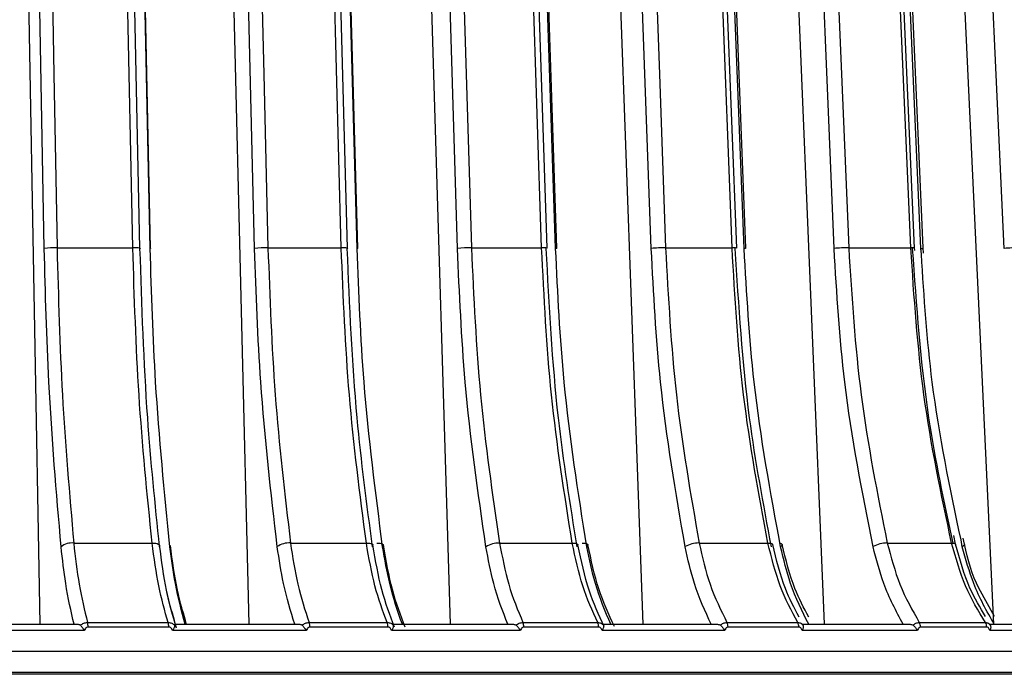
# Model space of a CAD drawing. Header units: millimetres. Extents: x -225 to 131, y -98 to 190.
# Tile 15 of 19: x 28 to 75, y -2 to 30. Entities that reach past the tile are written whole.
import ezdxf

# ---------------------------------------------------------------- set-up
doc = ezdxf.new("R2010")
doc.units = ezdxf.units.MM

msp = doc.modelspace()

# ---------------------------------------------------------------- linework, layer by layer
at = {"color": 7, "linetype": 'Continuous', "lineweight": 25}
for p, q in [((28.598, 0.8), (27.616, 55.614)), ((38.614, 0.8), (37.288, 55.614)), ((48.28, 0.8), (46.622, 55.614)), ((57.509, 0.8), (55.534, 55.614)), ((66.217, 0.8), (63.943, 55.614)), ((74.325, 0.8), (71.773, 55.614)), ((29.408, 18.872), (33.04, 18.872)), ((39.523, 18.872), (43.038, 18.872)), ((49.28, 18.872), (52.646, 18.872)), ((58.59, 18.872), (61.777, 18.872)), ((67.37, 18.872), (70.349, 18.872)), ((70.542, 18.74), (70.534, 18.86)), ((70.855, 18.562), (70.831, 18.837)), ((70.962, 18.606), (70.945, 18.861)), ((72.495, 4.646), (72.406, 5.056)), ((72.818, 4.526), (72.759, 4.849)), ((72.917, 4.646), (72.854, 4.938)), ((30.207, 4.702), (33.966, 4.702)), ((40.602, 4.702), (44.24, 4.702)), ((50.629, 4.702), (54.113, 4.702)), ((60.198, 4.702), (63.497, 4.702)), ((69.221, 4.702), (72.305, 4.702)), ((74.365, 1.17), (73.618, 2.527)), ((15.423, 0.8), (30.428, 0.8)), ((30.716, 0.5), (15.462, 0.5)), ((30.87, 0.888), (34.736, 0.888)), ((34.765, 0.668), (30.896, 0.668)), ((41.358, 0.5), (34.942, 0.5)), ((35.06, 0.8), (41.049, 0.8)), ((41.498, 0.888), (45.239, 0.888)), ((45.277, 0.668), (41.532, 0.668)), ((51.625, 0.5), (45.448, 0.5)), ((45.532, 0.8), (51.298, 0.8)), ((51.75, 0.888), (55.333, 0.888)), ((55.378, 0.668), (51.792, 0.668)), ((61.425, 0.5), (55.542, 0.5)), ((55.591, 0.8), (61.083, 0.8)), ((61.533, 0.888), (64.925, 0.888)), ((64.978, 0.668), (61.583, 0.668)), ((70.668, 0.5), (65.133, 0.5)), ((65.147, 0.8), (70.314, 0.8)), ((70.758, 0.888), (73.929, 0.888)), ((73.99, 0.668), (70.816, 0.668)), ((74.113, 0.8), (78.908, 0.8)), ((79.271, 0.5), (74.134, 0.5)), ((-121.894, -1.5), (121.894, -1.5)), ((121.889, -1.6), (-121.889, -1.6))]:
    msp.add_line(p, q, dxfattribs=at)
at = {"color": 7, "linetype": 'Continuous', "lineweight": 25, "flags": 128}
for points in [[(28.793, 18.837), (28.414, 40.035), (28.115, 56.691)], [(28.73, 56.725), (28.96, 43.855), (29.109, 35.527), (29.259, 27.2), (29.408, 18.872)], [(33.04, 18.872), (32.772, 31.742), (32.6, 40.07), (32.427, 48.398), (32.254, 56.725)], [(33.38, 18.855), (33, 37.19), (32.595, 56.708)], [(33.874, 18.837), (33.427, 40.035), (33.076, 56.691)], [(33.886, 18.855), (33.5, 37.19), (33.089, 56.698)], [(38.878, 18.837), (38.365, 40.035), (37.962, 56.691)], [(38.607, 56.725), (38.918, 43.855), (39.12, 35.527), (39.321, 27.2), (39.523, 18.872)], [(43.038, 18.872), (42.691, 31.742), (42.467, 40.07), (42.242, 48.398), (42.018, 56.725)], [(43.338, 18.856), (42.844, 37.191), (42.318, 56.71)], [(43.793, 18.837), (43.216, 40.035), (42.762, 56.691)], [(43.827, 18.856), (43.327, 37.191), (42.795, 56.71)], [(48.61, 18.837), (47.969, 40.035), (47.465, 56.691)], [(48.135, 56.725), (48.524, 43.855), (48.776, 35.527), (49.028, 27.2), (49.28, 18.872)], [(52.646, 18.872), (52.223, 31.742), (51.949, 40.07), (51.675, 48.398), (51.401, 56.725)], [(52.907, 18.858), (52.304, 37.193), (51.662, 56.711)], [(53.316, 18.837), (52.613, 40.035), (52.061, 56.691)], [(53.373, 18.858), (52.765, 37.193), (52.118, 56.711)], [(57.902, 18.837), (57.138, 40.035), (56.538, 56.691)], [(57.227, 56.725), (57.69, 43.855), (57.99, 35.527), (58.29, 27.2), (58.59, 18.872)], [(61.777, 18.872), (61.282, 31.742), (60.961, 40.07), (60.64, 48.398), (60.319, 56.725)], [(61.999, 18.859), (61.293, 37.194), (60.541, 56.712)], [(62.356, 18.837), (61.534, 40.035), (60.888, 56.691)], [(62.44, 18.859), (61.729, 37.194), (60.972, 56.713)], [(66.669, 18.837), (65.79, 40.035), (65.099, 56.691)], [(65.8, 56.725), (66.334, 43.855), (66.68, 35.527), (67.025, 27.2), (67.37, 18.872)], [(70.349, 18.872), (69.785, 31.742), (69.421, 40.07), (69.056, 48.398), (68.691, 56.725)], [(70.534, 18.86), (69.731, 37.196), (68.876, 56.714)], [(70.831, 18.837), (69.897, 40.035), (69.164, 56.691)], [(70.945, 18.861), (70.137, 37.196), (69.277, 56.714)], [(74.833, 18.837), (73.846, 40.035), (73.071, 56.691)], [(33.38, 18.855), (33.39, 18.851), (33.389, 18.844), (33.369, 18.837)], [(33.886, 18.855), (33.896, 18.851), (33.894, 18.844), (33.874, 18.837)], [(43.338, 18.856), (43.345, 18.851), (43.335, 18.844), (43.306, 18.837)], [(43.827, 18.856), (43.834, 18.851), (43.823, 18.844), (43.793, 18.837)], [(53.373, 18.858), (53.375, 18.857), (53.374, 18.851), (53.354, 18.844), (53.316, 18.837)], [(62.44, 18.859), (62.442, 18.857), (62.432, 18.851), (62.403, 18.844), (62.356, 18.837)], [(33.966, 4.702), (34.057, 4.699), (34.139, 4.689), (34.209, 4.673), (34.264, 4.651), (34.302, 4.624), (34.322, 4.594), (34.323, 4.561), (34.305, 4.526)], [(44.24, 4.702), (44.327, 4.699), (44.403, 4.689), (44.467, 4.673), (44.514, 4.651), (44.544, 4.624), (44.554, 4.6)], [(44.744, 4.702), (44.831, 4.699), (44.907, 4.689), (44.97, 4.673), (45.017, 4.651), (45.046, 4.624), (45.057, 4.594), (45.049, 4.561), (45.021, 4.526)], [(54.113, 4.702), (54.195, 4.699), (54.266, 4.689), (54.322, 4.673), (54.361, 4.651), (54.382, 4.624), (54.385, 4.615)], [(54.595, 4.702), (54.677, 4.699), (54.747, 4.689), (54.802, 4.673), (54.841, 4.651), (54.862, 4.624), (54.864, 4.594), (54.847, 4.561), (54.811, 4.526)], [(63.497, 4.702), (63.573, 4.699), (63.636, 4.689), (63.685, 4.673), (63.715, 4.651), (63.726, 4.632)], [(64.081, 4.691), (64.091, 4.689), (64.138, 4.673), (64.169, 4.651), (64.181, 4.624), (64.174, 4.594), (64.148, 4.561), (64.105, 4.526)], [(72.305, 4.702), (72.375, 4.699), (72.431, 4.689), (72.471, 4.673), (72.493, 4.651), (72.496, 4.645)], [(72.917, 4.647), (72.918, 4.624), (72.902, 4.594), (72.869, 4.561), (72.818, 4.526)]]:
    msp.add_lwpolyline(points, dxfattribs=at)
at = {"color": 7, "linetype": 'Continuous', "lineweight": 25}
for centre, radius, start, end in [((29.317, 15.002), 3.871, 88.6587, 97.7746), ((33.115, 16.995), 1.878, 81.8698, 92.2942), ((39.451, 14.172), 4.701, 89.1252, 97.0027), ((43.112, 17.427), 1.447, 80.9992, 92.9371), ((49.23, 13.319), 5.553, 89.4888, 96.4125), ((52.711, 17.694), 1.18, 80.4771, 93.1827), ((58.566, 12.464), 6.408, 89.7874, 95.9534), ((61.84, 18.035), 0.84, 79.045, 94.2708), ((67.376, 11.619), 7.253, 90.046, 95.5924), ((70.407, 18.308), 0.567, 77.0706, 95.8822), ((70.847, 19.053), 0.216, 265.9581, 297.0157), ((75.58, 10.797), 8.075, 90.2821, 95.3071), ((30.129, 3.839), 0.867, 84.8663, 127.5585), ((40.542, 3.689), 1.016, 86.6341, 124.4356), ((50.591, 3.536), 1.167, 88.1142, 121.9558), ((60.184, 3.385), 1.318, 89.4029, 119.9748), ((69.236, 3.237), 1.466, 90.5737, 118.3877), ((30.045, 0.682), 0.851, 359.0712, 14.0393), ((34.004, 0.681), 0.761, 358.9825, 15.7529), ((40.886, 0.681), 0.646, 358.8499, 18.7126), ((44.679, 0.68), 0.597, 358.7902, 20.3277), ((51.261, 0.68), 0.531, 358.7116, 23.0955), ((54.877, 0.679), 0.501, 358.6829, 24.5943), ((61.124, 0.678), 0.459, 358.6587, 27.1434), ((64.539, 0.678), 0.44, 358.6597, 28.5135), ((70.405, 0.677), 0.411, 358.6856, 30.8266), ((73.592, 0.677), 0.398, 358.7127, 32.0607)]:
    msp.add_arc(centre, radius, start, end, dxfattribs=at)
for points, knots in [([(29.601, 4.526), (29.378, 7.138), (28.979, 11.803), (28.85, 16.687), (28.793, 18.837)], [0, 0, 0, 0, 0.559687, 1, 1, 1, 1]), ([(29.408, 18.872), (29.472, 16.502), (29.604, 11.666), (30.003, 7.054), (30.207, 4.702)], [0, 0, 0, 0, 0.490197, 1, 1, 1, 1]), ([(33.966, 4.702), (33.73, 7.054), (33.268, 11.666), (33.115, 16.502), (33.04, 18.872)], [0, 0, 0, 0, 0.509803, 1, 1, 1, 1]), ([(33.369, 18.837), (33.46, 16.104), (33.622, 11.22), (34.096, 6.573), (34.305, 4.526)], [0, 0, 0, 0, 0.559687, 1, 1, 1, 1]), ([(34.824, 4.526), (34.561, 7.138), (34.092, 11.803), (33.941, 16.687), (33.874, 18.837)], [0, 0, 0, 0, 0.559687, 1, 1, 1, 1]), ([(39.968, 4.526), (39.666, 7.138), (39.128, 11.803), (38.954, 16.687), (38.878, 18.837)], [0, 0, 0, 0, 0.559687, 1, 1, 1, 1]), ([(39.523, 18.872), (39.61, 16.502), (39.788, 11.666), (40.327, 7.054), (40.602, 4.702)], [0, 0, 0, 0, 0.490197, 1, 1, 1, 1]), ([(44.24, 4.702), (43.934, 7.054), (43.333, 11.666), (43.135, 16.502), (43.038, 18.872)], [0, 0, 0, 0, 0.509803, 1, 1, 1, 1]), ([(43.306, 18.837), (43.424, 16.104), (43.634, 11.22), (44.249, 6.573), (44.52, 4.526)], [0, 0, 0, 0, 0.559687, 1, 1, 1, 1]), ([(45.021, 4.526), (44.682, 7.138), (44.075, 11.803), (43.879, 16.687), (43.793, 18.837)], [0, 0, 0, 0, 0.5596873, 1, 1, 1, 1]), ([(49.973, 4.526), (49.596, 7.138), (48.922, 11.803), (48.705, 16.687), (48.61, 18.837)], [0, 0, 0, 0, 0.5596873, 1, 1, 1, 1]), ([(49.28, 18.872), (49.389, 16.502), (49.611, 11.666), (50.285, 7.054), (50.629, 4.702)], [0, 0, 0, 0, 0.4901968, 1, 1, 1, 1]), ([(54.113, 4.702), (53.74, 7.054), (53.007, 11.666), (52.765, 16.502), (52.646, 18.872)], [0, 0, 0, 0, 0.509803, 1, 1, 1, 1]), ([(52.851, 18.837), (52.994, 16.104), (53.251, 11.22), (54.002, 6.573), (54.333, 4.526)], [0, 0, 0, 0, 0.559687, 1, 1, 1, 1]), ([(54.811, 4.526), (54.398, 7.138), (53.659, 11.803), (53.421, 16.687), (53.316, 18.837)], [0, 0, 0, 0, 0.559687, 1, 1, 1, 1]), ([(59.525, 4.526), (59.076, 7.138), (58.274, 11.803), (58.016, 16.687), (57.902, 18.837)], [0, 0, 0, 0, 0.559687, 1, 1, 1, 1]), ([(58.59, 18.872), (58.72, 16.502), (58.985, 11.666), (59.788, 7.054), (60.198, 4.702)], [0, 0, 0, 0, 0.490197, 1, 1, 1, 1]), ([(63.497, 4.702), (63.059, 7.054), (62.2, 11.666), (61.916, 16.502), (61.777, 18.872)], [0, 0, 0, 0, 0.5098032, 1, 1, 1, 1]), ([(61.917, 18.837), (62.085, 16.104), (62.386, 11.22), (63.266, 6.573), (63.653, 4.526)], [0, 0, 0, 0, 0.559687, 1, 1, 1, 1]), ([(64.105, 4.526), (63.621, 7.138), (62.757, 11.803), (62.479, 16.687), (62.356, 18.837)], [0, 0, 0, 0, 0.559687, 1, 1, 1, 1]), ([(68.539, 4.526), (68.022, 7.138), (67.098, 11.803), (66.8, 16.687), (66.669, 18.837)], [0, 0, 0, 0, 0.559687, 1, 1, 1, 1]), ([(67.37, 18.872), (67.52, 16.502), (67.825, 11.666), (68.75, 7.054), (69.221, 4.702)], [0, 0, 0, 0, 0.490197, 1, 1, 1, 1]), ([(72.305, 4.702), (71.807, 7.054), (70.83, 11.666), (70.507, 16.502), (70.349, 18.872)], [0, 0, 0, 0, 0.5098032, 1, 1, 1, 1]), ([(70.422, 18.837), (70.613, 16.104), (70.949, 11.278), (71.936, 6.686), (72.364, 4.696)], [0, 0, 0, 0, 0.566538, 1, 1, 1, 1]), ([(72.759, 4.849), (72.232, 7.354), (71.291, 11.824), (70.988, 16.504), (70.855, 18.562)], [0, 0, 0, 0, 0.560212, 1, 1, 1, 1]), ([(30.223, 0.8), (30.079, 1.429), (29.822, 2.55), (29.668, 3.923), (29.601, 4.526)], [0, 0, 0, 0, 0.560781, 1, 1, 1, 1]), ([(30.207, 4.702), (30.285, 4.02), (30.448, 2.598), (30.726, 1.473), (30.87, 0.888)], [0, 0, 0, 0, 0.480094, 1, 1, 1, 1]), ([(34.736, 0.888), (34.575, 1.449), (34.253, 2.571), (34.062, 3.992), (33.966, 4.702)], [0, 0, 0, 0, 0.5, 1, 1, 1, 1]), ([(35.037, 0.976), (34.902, 1.445), (34.599, 2.497), (34.422, 3.841), (34.324, 4.585)], [0, 0, 0, 0, 0.446008, 1, 1, 1, 1]), ([(35.13, 0.619), (34.961, 1.2), (34.622, 2.36), (34.424, 3.844), (34.324, 4.585)], [0, 0, 0, 0, 0.5002865, 1, 1, 1, 1]), ([(35.556, 0.8), (35.386, 1.429), (35.084, 2.55), (34.903, 3.923), (34.824, 4.526)], [0, 0, 0, 0, 0.560781, 1, 1, 1, 1]), ([(35.567, 0.978), (35.43, 1.447), (35.123, 2.498), (34.943, 3.842), (34.844, 4.586)], [0, 0, 0, 0, 0.445989, 1, 1, 1, 1]), ([(35.618, 0.784), (35.462, 1.314), (35.135, 2.424), (34.944, 3.843), (34.844, 4.586)], [0, 0, 0, 0, 0.476802, 1, 1, 1, 1]), ([(40.808, 0.8), (40.613, 1.429), (40.266, 2.55), (40.059, 3.923), (39.968, 4.526)], [0, 0, 0, 0, 0.560781, 1, 1, 1, 1]), ([(40.602, 4.702), (40.707, 4.02), (40.927, 2.598), (41.303, 1.473), (41.498, 0.888)], [0, 0, 0, 0, 0.480094, 1, 1, 1, 1]), ([(45.239, 0.888), (45.03, 1.449), (44.611, 2.571), (44.364, 3.992), (44.24, 4.702)], [0, 0, 0, 0, 0.5, 1, 1, 1, 1]), ([(45.593, 0.66), (45.375, 1.235), (44.939, 2.386), (44.683, 3.86), (44.555, 4.597)], [0, 0, 0, 0, 0.499997, 1, 1, 1, 1]), ([(45.968, 0.8), (45.748, 1.429), (45.357, 2.55), (45.124, 3.923), (45.021, 4.526)], [0, 0, 0, 0, 0.560781, 1, 1, 1, 1]), ([(46.105, 0.663), (45.885, 1.238), (45.445, 2.387), (45.186, 3.861), (45.057, 4.597)], [0, 0, 0, 0, 0.499977, 1, 1, 1, 1]), ([(51.023, 0.8), (50.78, 1.429), (50.346, 2.55), (50.087, 3.923), (49.973, 4.526)], [0, 0, 0, 0, 0.560781, 1, 1, 1, 1]), ([(50.629, 4.702), (50.761, 4.02), (51.036, 2.598), (51.505, 1.473), (51.75, 0.888)], [0, 0, 0, 0, 0.480094, 1, 1, 1, 1]), ([(55.333, 0.888), (55.077, 1.449), (54.566, 2.571), (54.264, 3.992), (54.113, 4.702)], [0, 0, 0, 0, 0.5, 1, 1, 1, 1]), ([(55.644, 0.698), (55.388, 1.25), (54.86, 2.389), (54.547, 3.856), (54.386, 4.611)], [0, 0, 0, 0, 0.484719, 1, 1, 1, 1]), ([(55.963, 0.8), (55.696, 1.429), (55.22, 2.55), (54.936, 3.923), (54.811, 4.526)], [0, 0, 0, 0, 0.560781, 1, 1, 1, 1]), ([(56.134, 0.7), (55.867, 1.273), (55.336, 2.414), (55.021, 3.881), (54.865, 4.612)], [0, 0, 0, 0, 0.501955, 1, 1, 1, 1]), ([(60.777, 0.8), (60.487, 1.429), (59.969, 2.55), (59.661, 3.923), (59.525, 4.526)], [0, 0, 0, 0, 0.560781, 1, 1, 1, 1]), ([(60.198, 4.702), (60.355, 4.02), (60.682, 2.598), (61.242, 1.473), (61.533, 0.888)], [0, 0, 0, 0, 0.480094, 1, 1, 1, 1]), ([(64.925, 0.888), (64.625, 1.449), (64.026, 2.571), (63.673, 3.992), (63.497, 4.702)], [0, 0, 0, 0, 0.5, 1, 1, 1, 1]), ([(64.995, 1.147), (64.761, 1.586), (64.221, 2.599), (63.906, 3.895), (63.727, 4.628)], [0, 0, 0, 0, 0.433793, 1, 1, 1, 1]), ([(65.452, 0.8), (65.14, 1.429), (64.583, 2.55), (64.251, 3.923), (64.105, 4.526)], [0, 0, 0, 0, 0.560781, 1, 1, 1, 1]), ([(65.457, 1.146), (65.221, 1.586), (64.678, 2.599), (64.36, 3.896), (64.18, 4.629)], [0, 0, 0, 0, 0.434118, 1, 1, 1, 1]), ([(69.979, 0.8), (69.645, 1.429), (69.05, 2.55), (68.695, 3.923), (68.539, 4.526)], [0, 0, 0, 0, 0.560781, 1, 1, 1, 1]), ([(69.221, 4.702), (69.402, 4.02), (69.779, 2.598), (70.423, 1.473), (70.758, 0.888)], [0, 0, 0, 0, 0.480094, 1, 1, 1, 1]), ([(73.929, 0.888), (73.588, 1.449), (72.907, 2.571), (72.505, 3.992), (72.305, 4.702)], [0, 0, 0, 0, 0.5, 1, 1, 1, 1]), ([(73.935, 1.168), (73.669, 1.607), (73.057, 2.618), (72.699, 3.911), (72.496, 4.642)], [0, 0, 0, 0, 0.434299, 1, 1, 1, 1]), ([(74.348, 0.8), (73.993, 1.429), (73.361, 2.55), (72.983, 3.923), (72.818, 4.526)], [0, 0, 0, 0, 0.560781, 1, 1, 1, 1]), ([(73.618, 2.527), (73.616, 2.531), (73.285, 3.13), (73.101, 3.889), (72.918, 4.643)], [0, 0, 0, 0, 0.006689, 1, 1, 1, 1]), ([(30.428, 0.8), (30.448, 0.798), (30.486, 0.795), (30.516, 0.772), (30.53, 0.76)], [0, 0, 0, 0, 0.501334, 1, 1, 1, 1]), ([(30.53, 0.76), (30.58, 0.794), (30.656, 0.847), (30.776, 0.882), (30.839, 0.886), (30.87, 0.888)], [0, 0, 0, 0, 0.480439, 0.736529, 1, 1, 1, 1]), ([(30.53, 0.76), (30.543, 0.745), (30.569, 0.714), (30.615, 0.649), (30.664, 0.576), (30.699, 0.526), (30.716, 0.5)], [0, 0, 0, 0, 0.2360748, 0.4796934, 0.7335442, 1, 1, 1, 1]), ([(30.896, 0.668), (30.872, 0.664), (30.824, 0.656), (30.755, 0.596), (30.731, 0.536), (30.716, 0.5)], [0, 0, 0, 0, 0.279609, 0.560001, 1, 1, 1, 1]), ([(34.736, 0.888), (34.767, 0.886), (34.829, 0.882), (34.939, 0.847), (35.002, 0.794), (35.043, 0.76)], [0, 0, 0, 0, 0.263471, 0.519561, 1, 1, 1, 1]), ([(34.942, 0.5), (34.934, 0.524), (34.917, 0.57), (34.874, 0.624), (34.821, 0.66), (34.784, 0.665), (34.765, 0.668)], [0, 0, 0, 0, 0.281116, 0.559961, 0.780263, 1, 1, 1, 1]), ([(35.043, 0.76), (35.042, 0.745), (35.042, 0.714), (35.023, 0.649), (34.991, 0.576), (34.959, 0.526), (34.942, 0.5)], [0, 0, 0, 0, 0.236075, 0.479693, 0.733544, 1, 1, 1, 1]), ([(35.043, 0.76), (35.044, 0.772), (35.045, 0.795), (35.055, 0.798), (35.06, 0.8)], [0, 0, 0, 0, 0.498932, 1, 1, 1, 1]), ([(41.049, 0.8), (41.07, 0.798), (41.113, 0.795), (41.146, 0.772), (41.163, 0.76)], [0, 0, 0, 0, 0.501334, 1, 1, 1, 1]), ([(41.163, 0.76), (41.212, 0.794), (41.288, 0.847), (41.406, 0.882), (41.467, 0.886), (41.498, 0.888)], [0, 0, 0, 0, 0.480439, 0.736529, 1, 1, 1, 1]), ([(41.163, 0.76), (41.177, 0.745), (41.207, 0.714), (41.256, 0.649), (41.307, 0.576), (41.341, 0.526), (41.358, 0.5)], [0, 0, 0, 0, 0.236075, 0.479693, 0.733544, 1, 1, 1, 1]), ([(41.532, 0.668), (41.509, 0.664), (41.462, 0.656), (41.396, 0.596), (41.372, 0.536), (41.358, 0.5)], [0, 0, 0, 0, 0.279609, 0.560001, 1, 1, 1, 1]), ([(45.239, 0.888), (45.269, 0.886), (45.328, 0.882), (45.433, 0.847), (45.492, 0.794), (45.53, 0.76)], [0, 0, 0, 0, 0.263471, 0.5195608, 1, 1, 1, 1]), ([(45.448, 0.5), (45.44, 0.524), (45.423, 0.57), (45.381, 0.624), (45.331, 0.66), (45.295, 0.665), (45.277, 0.668)], [0, 0, 0, 0, 0.2811158, 0.5599606, 0.7802627, 1, 1, 1, 1]), ([(45.53, 0.76), (45.532, 0.745), (45.535, 0.714), (45.522, 0.649), (45.495, 0.576), (45.464, 0.526), (45.448, 0.5)], [0, 0, 0, 0, 0.236075, 0.479693, 0.733544, 1, 1, 1, 1]), ([(51.298, 0.8), (51.321, 0.798), (51.367, 0.795), (51.404, 0.772), (51.422, 0.76)], [0, 0, 0, 0, 0.501334, 1, 1, 1, 1]), ([(51.422, 0.76), (51.471, 0.794), (51.546, 0.847), (51.661, 0.882), (51.72, 0.886), (51.75, 0.888)], [0, 0, 0, 0, 0.480439, 0.736529, 1, 1, 1, 1]), ([(51.422, 0.76), (51.439, 0.745), (51.472, 0.714), (51.523, 0.649), (51.575, 0.576), (51.608, 0.526), (51.625, 0.5)], [0, 0, 0, 0, 0.236075, 0.479693, 0.733544, 1, 1, 1, 1]), ([(51.792, 0.668), (51.77, 0.664), (51.725, 0.656), (51.661, 0.596), (51.639, 0.536), (51.625, 0.5)], [0, 0, 0, 0, 0.279609, 0.560001, 1, 1, 1, 1]), ([(55.333, 0.888), (55.361, 0.886), (55.417, 0.882), (55.516, 0.847), (55.57, 0.794), (55.605, 0.76)], [0, 0, 0, 0, 0.263471, 0.519561, 1, 1, 1, 1]), ([(55.542, 0.5), (55.534, 0.524), (55.518, 0.57), (55.478, 0.624), (55.43, 0.66), (55.395, 0.665), (55.378, 0.668)], [0, 0, 0, 0, 0.281116, 0.559961, 0.780263, 1, 1, 1, 1]), ([(55.605, 0.76), (55.609, 0.745), (55.617, 0.714), (55.609, 0.649), (55.586, 0.576), (55.557, 0.526), (55.542, 0.5)], [0, 0, 0, 0, 0.2360748, 0.4796934, 0.7335442, 1, 1, 1, 1]), ([(61.083, 0.8), (61.107, 0.798), (61.156, 0.795), (61.196, 0.772), (61.216, 0.76)], [0, 0, 0, 0, 0.501334, 1, 1, 1, 1]), ([(61.216, 0.76), (61.264, 0.794), (61.338, 0.847), (61.448, 0.882), (61.504, 0.886), (61.533, 0.888)], [0, 0, 0, 0, 0.480439, 0.736529, 1, 1, 1, 1]), ([(61.216, 0.76), (61.234, 0.745), (61.27, 0.714), (61.324, 0.649), (61.377, 0.576), (61.408, 0.526), (61.425, 0.5)], [0, 0, 0, 0, 0.236075, 0.479693, 0.733544, 1, 1, 1, 1]), ([(61.583, 0.668), (61.562, 0.664), (61.519, 0.656), (61.459, 0.596), (61.438, 0.536), (61.425, 0.5)], [0, 0, 0, 0, 0.279609, 0.560001, 1, 1, 1, 1]), ([(64.925, 0.888), (64.952, 0.886), (65.005, 0.882), (65.096, 0.847), (65.145, 0.794), (65.176, 0.76)], [0, 0, 0, 0, 0.263471, 0.5195608, 1, 1, 1, 1]), ([(65.133, 0.5), (65.125, 0.524), (65.111, 0.57), (65.073, 0.624), (65.027, 0.66), (64.995, 0.665), (64.978, 0.668)], [0, 0, 0, 0, 0.281116, 0.559961, 0.780263, 1, 1, 1, 1]), ([(65.176, 0.76), (65.182, 0.745), (65.195, 0.714), (65.192, 0.649), (65.174, 0.576), (65.147, 0.526), (65.133, 0.5)], [0, 0, 0, 0, 0.236075, 0.479693, 0.733544, 1, 1, 1, 1]), ([(65.176, 0.76), (65.17, 0.772), (65.157, 0.795), (65.15, 0.798), (65.147, 0.8)], [0, 0, 0, 0, 0.498932, 1, 1, 1, 1]), ([(70.314, 0.8), (70.34, 0.798), (70.391, 0.795), (70.434, 0.772), (70.456, 0.76)], [0, 0, 0, 0, 0.501334, 1, 1, 1, 1]), ([(70.456, 0.76), (70.502, 0.794), (70.574, 0.847), (70.679, 0.882), (70.732, 0.886), (70.758, 0.888)], [0, 0, 0, 0, 0.480439, 0.736529, 1, 1, 1, 1]), ([(70.456, 0.76), (70.475, 0.745), (70.514, 0.714), (70.57, 0.649), (70.622, 0.576), (70.652, 0.526), (70.668, 0.5)], [0, 0, 0, 0, 0.236075, 0.479693, 0.733544, 1, 1, 1, 1]), ([(70.816, 0.668), (70.796, 0.664), (70.757, 0.656), (70.7, 0.596), (70.68, 0.536), (70.668, 0.5)], [0, 0, 0, 0, 0.279609, 0.560001, 1, 1, 1, 1]), ([(73.929, 0.888), (73.954, 0.886), (74.003, 0.882), (74.087, 0.847), (74.129, 0.794), (74.157, 0.76)], [0, 0, 0, 0, 0.263471, 0.519561, 1, 1, 1, 1]), ([(74.134, 0.5), (74.127, 0.524), (74.113, 0.57), (74.078, 0.624), (74.036, 0.66), (74.005, 0.665), (73.99, 0.668)], [0, 0, 0, 0, 0.281116, 0.559961, 0.780263, 1, 1, 1, 1]), ([(74.157, 0.76), (74.148, 0.772), (74.13, 0.795), (74.119, 0.798), (74.113, 0.8)], [0, 0, 0, 0, 0.498932, 1, 1, 1, 1]), ([(74.157, 0.76), (74.165, 0.745), (74.182, 0.714), (74.185, 0.649), (74.172, 0.576), (74.147, 0.526), (74.134, 0.5)], [0, 0, 0, 0, 0.236075, 0.479693, 0.733544, 1, 1, 1, 1]), ([(120.894, -0.5), (120.793, -0.5), (120.591, -0.5), (118.969, -0.5), (116.425, -0.5), (112.927, -0.5), (108.584, -0.5), (103.198, -0.5), (96.734, -0.5), (89.205, -0.5), (81.154, -0.5), (72.707, -0.5), (64.016, -0.5), (55.217, -0.5), (46.487, -0.5), (37.925, -0.5), (28.823, -0.5), (19.282, -0.5), (9.431, -0.5), (3.066, -0.5), (0, -0.5)], [0, 0, 0, 0, 0.059373, 0.118488, 0.177096, 0.23496, 0.29186, 0.347598, 0.411561, 0.473444, 0.53307, 0.590314, 0.64607, 0.69924, 0.749827, 0.797867, 0.843421, 0.899443, 0.951557, 1, 1, 1, 1])]:
    msp.add_open_spline(points, degree=3, knots=knots, dxfattribs=at)

doc.saveas('drawing.dxf')
